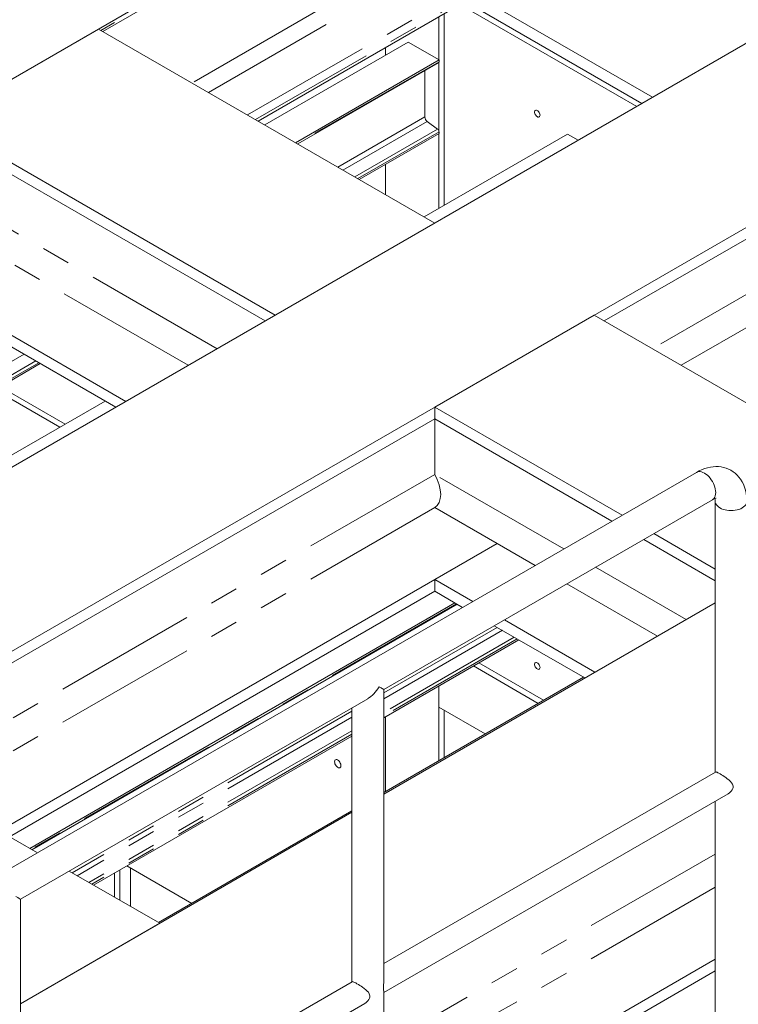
# Model space of a CAD drawing. Header units: millimetres. Extents: x 450 to 25135, y 150 to 17673.
# Tile 240 of 256: x 11061 to 12017, y 13041 to 14351. Entities that reach past the tile are written whole.
import ezdxf

# ---------------------------------------------------------------- set-up
doc = ezdxf.new("R2010")
doc.units = ezdxf.units.MM
doc.linetypes.add('SLD-Centrada-doble', pattern=[12.7, 6.35, -1.27, 1.27, -1.27, 1.27, -1.27])
doc.linetypes.add('SLD-Continua', pattern=[0])
doc.layers.add('OCULTA', color=8, linetype='SLD-Continua')

msp = doc.modelspace()

# ---------------------------------------------------------------- linework, layer by layer
at = {"layer": 'OCULTA', "linetype": 'SLD-Continua', "lineweight": 18, "ltscale": 30}
for p, q in [((11799.1, 14704), (8129.3, 12585.4)), ((11799.1, 14704), (8129.3, 12585.4)), ((11799.1, 14704), (8129.3, 12585.4)), ((11171.9, 14335.4), (11782.5, 14687.9)), ((11171.9, 14335.4), (11782.5, 14687.9)), ((11171.9, 14335.4), (11782.5, 14687.9)), ((11852.2, 14489.7), (11378.4, 14216.2)), ((11852.2, 14489.7), (11378.4, 14216.2)), ((11852.2, 14489.7), (11378.4, 14216.2)), ((12266.8, 14457.6), (8576.5, 12327.3)), ((12266.8, 14457.6), (8576.5, 12327.3)), ((12266.8, 14457.6), (8576.5, 12327.3)), ((11647.1, 14371.3), (11882.2, 14235.6)), ((11647.1, 14371.3), (11882.2, 14235.6)), ((11647.1, 14371.3), (11882.2, 14235.6)), ((11654.2, 14375.4), (11889.2, 14239.7)), ((11654.2, 14375.4), (11889.2, 14239.7)), ((11654.2, 14375.4), (11889.2, 14239.7)), ((11668.3, 14383.5), (11903.4, 14247.8)), ((11668.3, 14383.5), (11903.4, 14247.8)), ((11668.3, 14383.5), (11903.4, 14247.8)), ((11625.9, 14359), (11625.9, 14103.9)), ((11618.8, 14355), (11618.8, 14297.8)), ((12479, 14335.2), (8788.6, 12204.8)), ((12479, 14335.2), (8788.6, 12204.8)), ((12479, 14335.2), (8788.6, 12204.8)), ((11166.3, 14338.7), (10954.1, 14216.2)), ((11166.3, 14338.7), (10954.1, 14216.2)), ((11166.3, 14338.7), (10954.1, 14216.2)), ((11613.5, 14080.5), (11166.3, 14338.7)), ((11613.5, 14080.5), (11166.3, 14338.7)), ((11613.5, 14080.5), (11166.3, 14338.7)), ((11578.2, 14321.3), (11387.3, 14211.1)), ((11578.2, 14321.3), (11387.3, 14211.1)), ((11578.2, 14321.3), (11387.3, 14211.1)), ((11578.2, 14321.3), (11619.2, 14297.6)), ((11578.2, 14321.3), (11619.2, 14297.6)), ((11578.2, 14321.3), (11619.2, 14297.6)), ((11548.1, 14314.1), (11548.1, 14303.9)), ((11619.2, 14297.6), (11428.3, 14187.4)), ((11619.2, 14297.6), (11428.3, 14187.4)), ((11619.2, 14297.6), (11428.3, 14187.4)), ((11431.3, 14185.7), (11618.5, 14293.8)), ((11431.3, 14185.7), (11618.5, 14293.8)), ((11431.3, 14185.7), (11618.5, 14293.8)), ((11618.8, 14294), (11618.8, 14203.6)), ((11619.2, 14297.6), (11619.2, 14295.2)), ((11619.2, 14297.6), (11619.2, 14295.2)), ((11619.2, 14297.6), (11619.2, 14295.2)), ((12449.7, 14302.7), (11839.1, 13950.3)), ((12449.7, 14302.7), (11839.1, 13950.3)), ((12449.7, 14302.7), (11839.1, 13950.3)), ((11600.5, 14283.3), (11600.5, 14221.7)), ((11600.5, 14283.3), (11600.5, 14221.7)), ((11600.5, 14283.3), (11600.5, 14221.7)), ((11401.4, 13958), (10954.1, 14216.2)), ((11401.4, 13958), (10954.1, 14216.2)), ((11401.4, 13958), (10954.1, 14216.2)), ((11603.6, 14215.8), (11617.3, 14205.6)), ((11603.6, 14215.8), (11617.3, 14205.6)), ((11603.6, 14215.8), (11617.3, 14205.6)), ((11387.9, 13950.3), (10946.3, 14205.2)), ((11387.9, 13950.3), (10946.3, 14205.2)), ((11387.9, 13950.3), (10946.3, 14205.2)), ((11619.2, 14202), (11619.2, 14199.6)), ((11619.2, 14202), (11619.2, 14199.6)), ((11619.2, 14202), (11619.2, 14199.6)), ((11619.2, 14199.6), (11513.1, 14138.4)), ((11619.2, 14199.6), (11513.1, 14138.4)), ((11619.2, 14199.6), (11513.1, 14138.4)), ((11790.3, 14198.8), (11599.4, 14088.6)), ((11790.3, 14198.8), (11599.4, 14088.6)), ((11790.3, 14198.8), (11599.4, 14088.6)), ((11618.8, 14199.4), (11618.8, 14099.8)), ((11790.3, 14198.8), (11804.4, 14190.7)), ((11790.3, 14198.8), (11804.4, 14190.7)), ((11790.3, 14198.8), (11804.4, 14190.7)), ((11548.1, 14158.6), (11548.1, 14118.2)), ((11613.5, 14080.5), (11401.4, 13958)), ((11613.5, 14080.5), (11401.4, 13958)), ((11613.5, 14080.5), (11401.4, 13958)), ((11202.6, 13843.3), (10900.3, 14017.9)), ((11202.6, 13843.3), (10900.3, 14017.9)), ((11202.6, 13843.3), (10900.3, 14017.9)), ((11189.2, 13835.5), (10954.1, 13971.2)), ((11189.2, 13835.5), (10954.1, 13971.2)), ((11189.2, 13835.5), (10954.1, 13971.2)), ((11825.6, 13958), (11613.5, 13835.6)), ((11825.6, 13958), (11613.5, 13835.6)), ((11825.6, 13958), (11613.5, 13835.6)), ((12076.5, 13813.2), (11825.6, 13958)), ((12076.5, 13813.2), (11825.6, 13958)), ((12076.5, 13813.2), (11825.6, 13958)), ((11088.8, 13893.5), (10523.2, 13566.9)), ((11088.8, 13893.5), (10523.2, 13566.9)), ((11088.8, 13893.5), (10523.2, 13566.9)), ((11121.9, 13813), (11035.7, 13862.8)), ((11114.9, 13808.9), (11028.6, 13858.7)), ((11175.1, 13843.7), (10609.5, 13517.1)), ((11175.1, 13843.7), (10609.5, 13517.1)), ((11175.1, 13843.7), (10609.5, 13517.1)), ((11862.8, 13691.7), (11613.5, 13835.6)), ((11613.5, 13820), (11613.5, 13835.6)), ((11613.5, 13820), (11613.5, 13835.6)), ((11862.8, 13691.7), (11613.5, 13835.6)), ((11613.5, 13820), (11613.5, 13835.6)), ((11862.8, 13691.7), (11613.5, 13835.6)), ((11613.5, 13820), (10849.1, 13378.8)), ((11613.5, 13820), (10849.1, 13378.8)), ((11613.5, 13820), (10849.1, 13378.8)), ((11849.3, 13683.9), (11613.5, 13820)), ((11613.5, 13746.1), (11613.5, 13820)), ((11849.3, 13683.9), (11613.5, 13820)), ((11613.5, 13746.1), (11613.5, 13820)), ((11849.3, 13683.9), (11613.5, 13820)), ((11613.5, 13746.1), (11613.5, 13820)), ((11961.8, 13748.8), (10583, 12952.8)), ((11545.6, 13459.9), (11982.9, 13712.3)), ((11986.6, 13710.2), (11986.6, 13349.8)), ((11613.5, 13702), (11696.6, 13654.1)), ((11613.5, 13702), (11696.6, 13654.1)), ((11613.5, 13702), (11696.6, 13654.1)), ((11986.6, 13620.2), (11904.9, 13667.3)), ((11986.6, 13620.2), (11904.9, 13667.3)), ((11986.6, 13620.2), (11904.9, 13667.3)), ((11696.6, 13654.1), (11034.4, 13271.8)), ((11696.6, 13654.1), (11034.4, 13271.8)), ((11696.6, 13654.1), (11034.4, 13271.8)), ((11696.6, 13654.1), (11613.5, 13606.1)), ((11696.6, 13654.1), (11613.5, 13606.1)), ((11696.6, 13654.1), (11613.5, 13606.1)), ((11986.6, 13604.6), (11891.5, 13659.6)), ((11986.6, 13604.6), (11891.5, 13659.6)), ((11986.6, 13604.6), (11891.5, 13659.6)), ((11664, 13576.9), (11613.5, 13606.1)), ((11613.5, 13590.6), (11613.5, 13606.1)), ((11664, 13576.9), (11613.5, 13606.1)), ((11613.5, 13590.6), (11613.5, 13606.1)), ((11664, 13576.9), (11613.5, 13606.1)), ((11613.5, 13590.6), (11613.5, 13606.1)), ((11613.5, 13590.6), (11047.9, 13264)), ((11613.5, 13590.6), (11047.9, 13264)), ((11613.5, 13590.6), (11047.9, 13264)), ((11650.6, 13569.2), (11613.5, 13590.6)), ((11650.6, 13569.2), (11613.5, 13590.6)), ((11650.6, 13569.2), (11613.5, 13590.6)), ((11640.4, 13575.1), (11074.7, 13248.5)), ((11640.4, 13575.1), (11074.7, 13248.5)), ((11640.4, 13575.1), (11074.7, 13248.5)), ((11077.7, 13246.8), (11643.4, 13573.3)), ((11077.7, 13246.8), (11643.4, 13573.3)), ((11077.7, 13246.8), (11643.4, 13573.3)), ((11986.6, 13575.4), (11545.6, 13320.8)), ((11986.6, 13575.4), (11545.6, 13320.8)), ((11986.6, 13575.4), (11545.6, 13320.8)), ((11826.7, 13483.1), (11706.2, 13552.6)), ((11826.7, 13483.1), (11706.2, 13552.6)), ((11826.7, 13483.1), (11706.2, 13552.6)), ((11813.2, 13475.3), (11692.8, 13544.8)), ((11813.2, 13475.3), (11692.8, 13544.8)), ((11813.2, 13475.3), (11692.8, 13544.8)), ((11725.2, 13526.1), (11545.6, 13422.4)), ((11725.2, 13526.1), (11545.6, 13422.4)), ((11725.2, 13526.1), (11545.6, 13422.4)), ((11758.3, 13445.6), (11672.1, 13495.4)), ((11751.3, 13441.5), (11665, 13491.3)), ((11811.5, 13476.3), (11545.6, 13322.8)), ((11811.5, 13476.3), (11545.6, 13322.8)), ((11811.5, 13476.3), (11545.6, 13322.8)), ((11545.6, 13069.9), (11545.6, 13459.9)), ((11618.8, 13464.6), (11618.8, 13365.1)), ((11618.8, 13464.6), (11618.8, 13436.3)), ((11062.4, 13180.9), (11524.5, 13447.7)), ((11503.4, 13435.5), (11503.4, 13070.9)), ((11680.5, 13400.7), (11618.8, 13436.3)), ((11625.9, 13432.3), (11625.9, 13369.1)), ((11548.1, 13423.8), (11548.1, 13324.2)), ((11503.4, 13398), (11159.6, 13199.5)), ((11503.4, 13398), (11159.6, 13199.5)), ((11503.4, 13398), (11159.6, 13199.5)), ((11084.9, 13242.6), (10835.7, 13386.5)), ((11084.9, 13242.6), (10835.7, 13386.5)), ((11084.9, 13242.6), (10835.7, 13386.5)), ((11987, 13350.1), (11545.6, 13095.2)), ((11545.6, 13056.7), (12003.7, 13321.1)), ((11986.6, 13311.3), (11986.6, 12865.9)), ((11503.4, 13298.5), (11245.8, 13149.8)), ((11503.4, 13298.5), (11245.8, 13149.8)), ((11503.4, 13298.5), (11245.8, 13149.8)), ((11503.4, 13296.5), (11062.4, 13041.9)), ((11503.4, 13296.5), (11062.4, 13041.9)), ((11503.4, 13296.5), (11062.4, 13041.9)), ((11247.6, 13148.8), (11127.1, 13218.3)), ((11247.6, 13148.8), (11127.1, 13218.3)), ((11247.6, 13148.8), (11127.1, 13218.3)), ((11194.5, 13179.4), (11194.5, 13219.7)), ((11194.5, 13179.4), (11194.5, 13219.7)), ((11194.5, 13179.4), (11194.5, 13219.7)), ((11203.9, 13225.1), (11290.2, 13175.3)), ((11203.9, 13225.1), (11290.2, 13175.3)), ((11203.9, 13225.1), (11290.2, 13175.3)), ((11203.9, 13225.1), (11290.2, 13175.3)), ((11208.7, 13222.4), (11208.7, 13171.2)), ((11208.7, 13222.4), (11208.7, 13171.2)), ((11208.7, 13222.4), (11208.7, 13171.2)), ((11187.5, 13183.4), (11187.5, 13215.6)), ((11187.5, 13183.4), (11187.5, 13215.6)), ((11187.5, 13183.4), (11187.5, 13215.6)), ((11062.4, 12791), (11062.4, 13180.9)), ((11247.6, 13148.8), (11062.4, 13041.9)), ((11247.6, 13148.8), (11062.4, 13041.9)), ((11247.6, 13148.8), (11062.4, 13041.9)), ((11986.6, 13101), (11658.4, 12911.6)), ((11986.6, 13101), (11658.4, 12911.6)), ((11986.6, 13101), (11658.4, 12911.6)), ((11986.6, 13085.5), (11671.9, 12903.8)), ((11986.6, 13085.5), (11671.9, 12903.8)), ((11986.6, 13085.5), (11671.9, 12903.8)), ((11503.8, 13071.1), (11062.4, 12816.3)), ((11545.6, 12586.9), (11545.6, 13057.6)), ((11062.4, 12777.7), (11520.5, 13042.2))]:
    msp.add_line(p, q, dxfattribs=at)
at = {"layer": 'OCULTA', "linetype": 'SLD-Centrada-doble', "lineweight": 18, "ltscale": 30}
for p, q in [((11781.5, 14690), (11169.5, 14336.8)), ((11781.5, 14690), (11169.5, 14336.8)), ((11781.5, 14690), (11169.5, 14336.8)), ((11788.5, 14554.1), (11290.8, 14266.8)), ((11788.5, 14554.1), (11290.8, 14266.8)), ((11788.5, 14554.1), (11290.8, 14266.8)), ((11798.9, 14535.1), (11312.5, 14254.3)), ((11798.9, 14535.1), (11312.5, 14254.3)), ((11798.9, 14535.1), (11312.5, 14254.3)), ((11847, 14502.9), (11364.3, 14224.3)), ((11847, 14502.9), (11364.3, 14224.3)), ((11847, 14502.9), (11364.3, 14224.3)), ((11852.2, 14493.4), (11375.2, 14218.1)), ((11852.2, 14493.4), (11375.2, 14218.1)), ((11852.2, 14493.4), (11375.2, 14218.1)), ((11619.2, 14295.2), (11430.4, 14186.2)), ((11619.2, 14295.2), (11430.4, 14186.2)), ((11619.2, 14295.2), (11430.4, 14186.2)), ((11600.5, 14221.7), (11484.7, 14154.8)), ((11600.5, 14221.7), (11484.7, 14154.8)), ((11600.5, 14221.7), (11484.7, 14154.8)), ((11603.6, 14215.8), (11491.4, 14151)), ((11603.6, 14215.8), (11491.4, 14151)), ((11603.6, 14215.8), (11491.4, 14151)), ((11617.3, 14205.6), (11507, 14142)), ((11617.3, 14205.6), (11507, 14142)), ((11617.3, 14205.6), (11507, 14142)), ((11619.2, 14202), (11511.1, 14139.6)), ((11619.2, 14202), (11511.1, 14139.6)), ((11619.2, 14202), (11511.1, 14139.6)), ((12409.4, 14205.6), (11903.1, 13913.3)), ((12409.4, 14205.6), (11903.1, 13913.3)), ((12409.4, 14205.6), (11903.1, 13913.3)), ((12428.4, 14172.5), (11941.3, 13891.3)), ((12428.4, 14172.5), (11941.3, 13891.3)), ((12428.4, 14172.5), (11941.3, 13891.3)), ((11323.9, 13913.3), (10992.7, 14104.5)), ((11323.9, 13913.3), (10992.7, 14104.5)), ((11323.9, 13913.3), (10992.7, 14104.5)), ((11285.7, 13891.3), (10983.3, 14065.8)), ((11285.7, 13891.3), (10983.3, 14065.8)), ((11285.7, 13891.3), (10983.3, 14065.8)), ((11067.1, 13906), (10501.4, 13579.5)), ((11067.1, 13906), (10501.4, 13579.5)), ((11067.1, 13906), (10501.4, 13579.5)), ((11082.7, 13897), (10517.1, 13570.5)), ((11082.7, 13897), (10517.1, 13570.5)), ((11082.7, 13897), (10517.1, 13570.5)), ((11086.8, 13894.7), (10521.1, 13568.1)), ((11086.8, 13894.7), (10521.1, 13568.1)), ((11086.8, 13894.7), (10521.1, 13568.1)), ((11613.5, 13746.1), (10913.1, 13341.8)), ((11613.5, 13746.1), (10913.1, 13341.8)), ((11613.5, 13746.1), (10913.1, 13341.8)), ((11785.3, 13646.9), (11613.5, 13746.1)), ((11785.3, 13646.9), (11613.5, 13746.1)), ((11785.3, 13646.9), (11613.5, 13746.1)), ((11613.5, 13702), (10951.3, 13319.8)), ((11613.5, 13702), (10951.3, 13319.8)), ((11613.5, 13702), (10951.3, 13319.8)), ((11747.1, 13624.9), (11696.6, 13654.1)), ((11747.1, 13624.9), (11696.6, 13654.1)), ((11747.1, 13624.9), (11696.6, 13654.1)), ((11947.9, 13553.1), (11827.5, 13622.6)), ((11947.9, 13553.1), (11827.5, 13622.6)), ((11947.9, 13553.1), (11827.5, 13622.6)), ((11909.8, 13531), (11789.3, 13600.6)), ((11909.8, 13531), (11789.3, 13600.6)), ((11909.8, 13531), (11789.3, 13600.6)), ((11642.5, 13573.9), (11076.8, 13247.3)), ((11642.5, 13573.9), (11076.8, 13247.3)), ((11642.5, 13573.9), (11076.8, 13247.3)), ((11696.8, 13542.5), (11545.6, 13455.3)), ((11696.8, 13542.5), (11545.6, 13455.3)), ((11696.8, 13542.5), (11545.6, 13455.3)), ((11703.5, 13538.7), (11545.6, 13447.5)), ((11703.5, 13538.7), (11545.6, 13447.5)), ((11703.5, 13538.7), (11545.6, 13447.5)), ((11719.1, 13529.6), (11545.6, 13429.5)), ((11719.1, 13529.6), (11545.6, 13429.5)), ((11719.1, 13529.6), (11545.6, 13429.5)), ((11723.2, 13527.3), (11545.6, 13424.8)), ((11723.2, 13527.3), (11545.6, 13424.8)), ((11723.2, 13527.3), (11545.6, 13424.8)), ((11503.4, 13430.9), (11131.1, 13216)), ((11503.4, 13430.9), (11131.1, 13216)), ((11503.4, 13430.9), (11131.1, 13216)), ((11503.4, 13423.2), (11137.8, 13212.1)), ((11503.4, 13423.2), (11137.8, 13212.1)), ((11503.4, 13423.2), (11137.8, 13212.1)), ((11503.4, 13405.1), (11153.4, 13203.1)), ((11503.4, 13405.1), (11153.4, 13203.1)), ((11503.4, 13405.1), (11153.4, 13203.1)), ((11503.4, 13400.5), (11157.5, 13200.8)), ((11503.4, 13400.5), (11157.5, 13200.8)), ((11503.4, 13400.5), (11157.5, 13200.8)), ((11986.6, 13241), (11545.6, 12986.4)), ((11986.6, 13241), (11545.6, 12986.4)), ((11986.6, 13241), (11545.6, 12986.4)), ((11986.6, 13197), (11575.4, 12959.5)), ((11986.6, 13197), (11575.4, 12959.5)), ((11986.6, 13197), (11575.4, 12959.5))]:
    msp.add_line(p, q, dxfattribs=at)
at = {"layer": 'OCULTA', "linetype": 'SLD-Continua', "lineweight": 18, "ltscale": 30, "flags": 128}
for points in [[(11753.6, 14224.1), (11753.5, 14225.3), (11753.1, 14226.5), (11752.4, 14227.8), (11751.6, 14228.9), (11750.7, 14229.8), (11749.7, 14230.4), (11748.8, 14230.8), (11747.9, 14230.8), (11747.2, 14230.4), (11746.7, 14229.7), (11746.4, 14228.8), (11746.4, 14227.6), (11746.7, 14226.4), (11747.2, 14225.1), (11747.9, 14223.9), (11748.8, 14222.9), (11749.7, 14222.1), (11750.7, 14221.6), (11751.6, 14221.5), (11752.4, 14221.7), (11753.1, 14222.2), (11753.5, 14223), (11753.6, 14224.1)], [(11753.6, 14224.1), (11753.5, 14225.3), (11753.1, 14226.5), (11752.4, 14227.8), (11751.6, 14228.9), (11750.7, 14229.8), (11749.7, 14230.4), (11748.8, 14230.8), (11747.9, 14230.8), (11747.2, 14230.4), (11746.7, 14229.7), (11746.4, 14228.8), (11746.4, 14227.6), (11746.7, 14226.4), (11747.2, 14225.1), (11747.9, 14223.9), (11748.8, 14222.9), (11749.7, 14222.1), (11750.7, 14221.6), (11751.6, 14221.5), (11752.4, 14221.7), (11753.1, 14222.2), (11753.5, 14223), (11753.6, 14224.1)], [(11753.6, 14224.1), (11753.5, 14225.3), (11753.1, 14226.5), (11752.4, 14227.8), (11751.6, 14228.9), (11750.7, 14229.8), (11749.7, 14230.4), (11748.8, 14230.8), (11747.9, 14230.8), (11747.2, 14230.4), (11746.7, 14229.7), (11746.4, 14228.8), (11746.4, 14227.6), (11746.7, 14226.4), (11747.2, 14225.1), (11747.9, 14223.9), (11748.8, 14222.9), (11749.7, 14222.1), (11750.7, 14221.6), (11751.6, 14221.5), (11752.4, 14221.7), (11753.1, 14222.2), (11753.5, 14223), (11753.6, 14224.1)], [(12028.8, 13710.2), (12028.8, 13712.6), (12028.4, 13717), (12027.8, 13721.2), (12026.9, 13725.3), (12025.7, 13729.2), (12024.3, 13732.9), (12022.5, 13736.4), (12020.5, 13739.6), (12018.3, 13742.5), (12015.9, 13745.2), (12013.2, 13747.6), (12010.4, 13749.7), (12007.5, 13751.6), (12004.4, 13753.1), (12001.2, 13754.4), (11997.9, 13755.3), (11994.5, 13756), (11991, 13756.4), (11987.5, 13756.5), (11983.9, 13756.3), (11980.3, 13755.8), (11976.6, 13755), (11972.8, 13753.9), (11969.1, 13752.5), (11965.3, 13750.7), (11961.8, 13748.8)], [(11961.8, 13748.8), (11961.8, 13748.8), (11963.3, 13749.5), (11964.9, 13749.8), (11966.7, 13749.8), (11968.5, 13749.4), (11970.4, 13748.8), (11972.4, 13747.8)], [(11961.8, 13748.8), (11963.3, 13749.5), (11964.9, 13749.8), (11966.7, 13749.8), (11968.5, 13749.4), (11970.4, 13748.8), (11972.4, 13747.8), (11974.3, 13746.5), (11976.2, 13745), (11978.1, 13743.2), (11979.8, 13741.2), (11981.4, 13739), (11982.9, 13736.7), (11984.2, 13734.2), (11985.3, 13731.7), (11986.1, 13729.2), (11986.8, 13726.7), (11987.1, 13724.3), (11987.3, 13722), (11987.1, 13719.8), (11986.8, 13717.8), (11986.1, 13716), (11985.3, 13714.5), (11984.2, 13713.3), (11982.9, 13712.3), (11982.9, 13712.3)], [(11972.4, 13747.8), (11974.3, 13746.5), (11976.2, 13745), (11978.1, 13743.2), (11979.8, 13741.2), (11981.4, 13739), (11982.9, 13736.7), (11984.2, 13734.2), (11985.3, 13731.7), (11986.1, 13729.2), (11986.8, 13726.7), (11987.1, 13724.3), (11987.3, 13722), (11987.1, 13719.8), (11986.8, 13717.8), (11986.1, 13716), (11985.3, 13714.5), (11984.2, 13713.3), (11982.9, 13712.3), (11982.9, 13712.3)], [(11986.6, 13710.2), (11986.8, 13708.6), (11987.4, 13707), (11988.2, 13705.5), (11989.5, 13704.1), (11991, 13702.8), (11992.8, 13701.6), (11994.9, 13700.5), (11997.2, 13699.6), (11999.7, 13698.9), (12002.3, 13698.4), (12005, 13698.1), (12007.7, 13698), (12010.5, 13698.1), (12013.2, 13698.4), (12015.8, 13698.9), (12018.3, 13699.6), (12020.6, 13700.5), (12022.6, 13701.6), (12024.4, 13702.8), (12026, 13704.1), (12027.2, 13705.5), (12028.1, 13707), (12028.6, 13708.6), (12028.8, 13710.2)], [(11986.6, 13710.1), (11986.8, 13708.6), (11987.4, 13707), (11988.2, 13705.5), (11989.5, 13704.1), (11991, 13702.8), (11992.8, 13701.6)], [(11992.8, 13701.6), (11994.9, 13700.5), (11997.2, 13699.6), (11999.7, 13698.9), (12002.3, 13698.4), (12005, 13698.1), (12007.7, 13698), (12010.5, 13698.1), (12013.2, 13698.4), (12015.8, 13698.9), (12018.3, 13699.6), (12020.6, 13700.5), (12022.6, 13701.6), (12024.4, 13702.8), (12026, 13704.1), (12027.2, 13705.5), (12028.1, 13707), (12028.6, 13708.6), (12028.8, 13710.2)], [(11753.6, 13489.2), (11753.5, 13490.4), (11753.1, 13491.6), (11752.4, 13492.9), (11751.6, 13494), (11750.7, 13494.9), (11749.7, 13495.6), (11748.8, 13495.9), (11747.9, 13495.9), (11747.2, 13495.5), (11746.7, 13494.8), (11746.4, 13493.9), (11746.4, 13492.8), (11746.7, 13491.5), (11747.2, 13490.2), (11747.9, 13489.1), (11748.8, 13488), (11749.7, 13487.2), (11750.7, 13486.8), (11751.6, 13486.6), (11752.4, 13486.8), (11753.1, 13487.3), (11753.5, 13488.1), (11753.6, 13489.2)], [(11753.6, 13489.2), (11753.5, 13490.4), (11753.1, 13491.6), (11752.4, 13492.9), (11751.6, 13494), (11750.7, 13494.9), (11749.7, 13495.6), (11748.8, 13495.9), (11747.9, 13495.9), (11747.2, 13495.5), (11746.7, 13494.8), (11746.4, 13493.9), (11746.4, 13492.8), (11746.7, 13491.5), (11747.2, 13490.2), (11747.9, 13489.1), (11748.8, 13488), (11749.7, 13487.2), (11750.7, 13486.8), (11751.6, 13486.6), (11752.4, 13486.8), (11753.1, 13487.3), (11753.5, 13488.1), (11753.6, 13489.2)], [(11753.6, 13489.2), (11753.5, 13490.4), (11753.1, 13491.6), (11752.4, 13492.9), (11751.6, 13494), (11750.7, 13494.9), (11749.7, 13495.6), (11748.8, 13495.9), (11747.9, 13495.9), (11747.2, 13495.5), (11746.7, 13494.8), (11746.4, 13493.9), (11746.4, 13492.8), (11746.7, 13491.5), (11747.2, 13490.2), (11747.9, 13489.1), (11748.8, 13488), (11749.7, 13487.2), (11750.7, 13486.8), (11751.6, 13486.6), (11752.4, 13486.8), (11753.1, 13487.3), (11753.5, 13488.1), (11753.6, 13489.2)], [(11480.2, 13363.7), (11480.4, 13364.8), (11480.7, 13365.7), (11481.4, 13366.3), (11482.2, 13366.7), (11483.1, 13366.6), (11484.2, 13366.2), (11485.3, 13365.6), (11486.3, 13364.6), (11487.2, 13363.4), (11487.9, 13362.1), (11488.4, 13360.7), (11488.7, 13359.4), (11488.7, 13358.2), (11488.4, 13357.1), (11487.9, 13356.3), (11487.2, 13355.9), (11486.3, 13355.7), (11485.3, 13355.9), (11484.2, 13356.5), (11483.1, 13357.3), (11482.2, 13358.4), (11481.4, 13359.6), (11480.7, 13361), (11480.4, 13362.4), (11480.2, 13363.7)], [(11480.2, 13363.7), (11480.4, 13364.8), (11480.7, 13365.7), (11481.4, 13366.3), (11482.2, 13366.7), (11483.1, 13366.6), (11484.2, 13366.2), (11485.3, 13365.6), (11486.3, 13364.6), (11487.2, 13363.4), (11487.9, 13362.1), (11488.4, 13360.7), (11488.7, 13359.4), (11488.7, 13358.2), (11488.4, 13357.1), (11487.9, 13356.3), (11487.2, 13355.9), (11486.3, 13355.7), (11485.3, 13355.9), (11484.2, 13356.5), (11483.1, 13357.3), (11482.2, 13358.4), (11481.4, 13359.6), (11480.7, 13361), (11480.4, 13362.4), (11480.2, 13363.7)], [(11480.2, 13363.7), (11480.4, 13364.8), (11480.7, 13365.7), (11481.4, 13366.3), (11482.2, 13366.7), (11483.1, 13366.6), (11484.2, 13366.2), (11485.3, 13365.6), (11486.3, 13364.6), (11487.2, 13363.4), (11487.9, 13362.1), (11488.4, 13360.7), (11488.7, 13359.4), (11488.7, 13358.2), (11488.4, 13357.1), (11487.9, 13356.3), (11487.2, 13355.9), (11486.3, 13355.7), (11485.3, 13355.9), (11484.2, 13356.5), (11483.1, 13357.3), (11482.2, 13358.4), (11481.4, 13359.6), (11480.7, 13361), (11480.4, 13362.4), (11480.2, 13363.7)], [(11480.2, 13363.7), (11480.4, 13364.8), (11480.7, 13365.7), (11481.4, 13366.3), (11482.2, 13366.7), (11483.1, 13366.6), (11484.2, 13366.2), (11485.3, 13365.6), (11486.3, 13364.6), (11487.2, 13363.4), (11487.9, 13362.1), (11488.4, 13360.7), (11488.7, 13359.4), (11488.7, 13358.2), (11488.4, 13357.1), (11487.9, 13356.3), (11487.2, 13355.9), (11486.3, 13355.7), (11485.3, 13355.9), (11484.2, 13356.5), (11483.1, 13357.3), (11482.2, 13358.4), (11481.4, 13359.6), (11480.7, 13361), (11480.4, 13362.4), (11480.2, 13363.7)], [(11987.1, 13350), (11987.3, 13350.2), (11988.1, 13350.1), (11989.1, 13349.7), (11990.3, 13349.1), (11991.7, 13348.4), (11993.3, 13347.5), (11995.1, 13346.4), (11996.9, 13345.3), (11998.7, 13344.1), (12000.7, 13342.7), (12002.7, 13341.2), (12004.9, 13339.5), (12006.9, 13337.6), (12008.4, 13335.9), (12009.6, 13334), (12010.4, 13331.1), (12010.4, 13329.6), (12010, 13328.1), (12009.1, 13326.3), (12007.8, 13324.6), (12005.7, 13322.5), (12003.7, 13321.2)], [(11503.9, 13071.1), (11504.2, 13071.2), (11504.9, 13071.1), (11505.9, 13070.7), (11507.1, 13070.2), (11508.5, 13069.5), (11510.1, 13068.5), (11511.9, 13067.5), (11513.7, 13066.3), (11515.5, 13065.1), (11517.5, 13063.8), (11519.5, 13062.3), (11521.7, 13060.5), (11523.7, 13058.7), (11525.2, 13057), (11526.4, 13055.1), (11527.2, 13052.2), (11527.2, 13050.7), (11526.8, 13049.2), (11525.9, 13047.3), (11524.7, 13045.6), (11522.5, 13043.6), (11520.5, 13042.2)]]:
    msp.add_lwpolyline(points, dxfattribs=at)
at = {"layer": 'OCULTA', "linetype": 'SLD-Continua', "lineweight": 18, "ltscale": 900}
for centre, radius, start, end in [((11617.7, 14295), 1.51, 304.6303, 6.6819), ((11617.7, 14295), 1.51, 304.6303, 6.6819), ((11617.7, 14295), 1.51, 304.6303, 6.6819), ((11608.4, 14222.1), 7.96, 182.8748, 232.5011), ((11608.4, 14222.1), 7.96, 182.8748, 232.5011), ((11608.4, 14222.1), 7.96, 182.8748, 232.5011), ((11614.3, 14201.8), 4.84, 2.8748, 52.5011), ((11614.3, 14201.8), 4.84, 2.8748, 52.5011), ((11614.3, 14201.8), 4.84, 2.8748, 52.5011), ((11989.5, 13702.8), 11.6, 96.6634, 124.8164), ((11969.4, 13710.5), 17.3, 358.9212, 11.3909), ((11738.2, 13063.7), 192.7, 178.1508, 181.7825)]:
    msp.add_arc(centre, radius, start, end, dxfattribs=at)
for centre, major_axis, ratio, start_param, end_param in [((11594.4, 13735.1), (-19.1, 33.1), 0.577335, 3.141552, 4.712348), ((11594.4, 13735.1), (-19.1, 33.1), 0.577335, 3.141552, 4.712348), ((11594.4, 13735.1), (-19.1, 33.1), 0.577335, 3.141552, 4.712348), ((11524.5, 13472.1), (14.9, 25.8), 0.577335, 3.92695, 4.71243), ((11524.5, 13472.1), (21.1, -12.2), 0.00007, 0.000041, 0.785439), ((11041.3, 13193.1), (21.1, -12.2), 0.00007, 0.000041, 0.785439)]:
    msp.add_ellipse(centre, major_axis=major_axis, ratio=ratio, start_param=start_param, end_param=end_param, dxfattribs=at)

doc.saveas('drawing.dxf')
